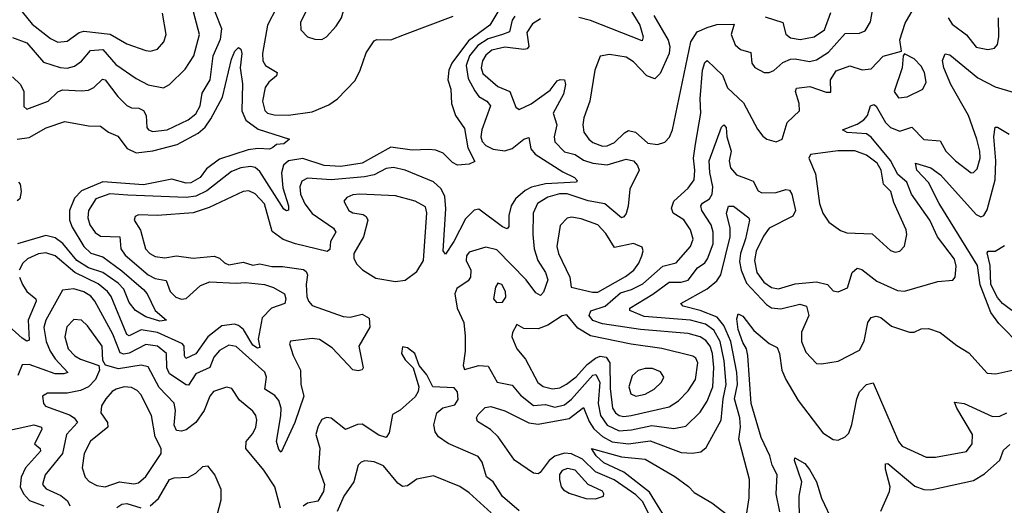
# Model space of a CAD drawing. Extents: x 1678759 to 1859541, y 384609 to 522867.
# Tile 230 of 256: x 1736625 to 1740764, y 487607 to 489647. Entities that reach past the tile are written whole.
import ezdxf

# ---------------------------------------------------------------- set-up
doc = ezdxf.new("R2010")
doc.units = 0

msp = doc.modelspace()

# ---------------------------------------------------------------- linework, layer by layer
at = {"layer": '0CON20XD'}
for points in [[(1737895, 489564.2), (1737914.4, 489575.6), (1737955, 489620), (1737977.7, 489655), (1737986.9, 489685), (1737983.1, 489715), (1737966.7, 489745), (1737925, 489777.7), (1737905, 489776.2), (1737885, 489762.2), (1737830, 489685), (1737805.6, 489635), (1737807.1, 489605), (1737835, 489576), (1737865.6, 489565.6), (1737895, 489564.2)], [(1736595, 489407.9), (1736628.9, 489375), (1736642.4, 489345), (1736643.1, 489283.1), (1736655, 489270.8), (1736745.5, 489304.5), (1736785, 489344), (1736805, 489352), (1736885, 489348.2), (1736915, 489351.4), (1736937, 489363), (1736972.8, 489397.2), (1736985, 489394.5), (1737037.5, 489325), (1737075, 489287.5), (1737095, 489277.1), (1737125.6, 489275.6), (1737145.8, 489265.8), (1737156.2, 489245), (1737160, 489195), (1737167.1, 489185), (1737185, 489177.3), (1737245.6, 489185), (1737333.6, 489226.4), (1737365, 489251.9), (1737383.3, 489285), (1737391.6, 489338.4), (1737426, 489395), (1737438.8, 489495), (1737469.8, 489565), (1737475, 489608.8), (1737421.3, 489745)], [(1739159.6, 489745), (1739231.3, 489625), (1739245.3, 489574.7), (1739241.2, 489558.8), (1739025, 489644.2), (1738975, 489656.7)], [(1739466, 489124), (1739488.4, 489255), (1739485.8, 489315), (1739494.8, 489434.8), (1739505, 489467.1), (1739515, 489475.6), (1739578.9, 489415), (1739600.4, 489360.4), (1739668.1, 489298.1), (1739726.8, 489186.8), (1739748.3, 489158.3), (1739765.7, 489145.7), (1739805, 489134), (1739830, 489145), (1739851.4, 489215), (1739902.5, 489265), (1739901.6, 489295), (1739886.4, 489345), (1739890.9, 489359.1), (1739946.7, 489366.7), (1740015, 489342.5), (1740035, 489343.3), (1740032.8, 489395), (1740057.1, 489432.9), (1740115, 489453.9), (1740166.5, 489436.5), (1740205, 489441.1), (1740255.3, 489494.7), (1740332.5, 489515), (1740325, 489563.3), (1740346.9, 489633.1), (1740422.7, 489765)], [(1736595, 489572.3), (1736655, 489550), (1736725, 489468.9), (1736795, 489445.9), (1736825, 489444.1), (1736855, 489451.6), (1736885, 489473.2), (1736922.4, 489517.6), (1736975, 489521.7), (1737029.7, 489459.7), (1737115, 489400.8), (1737165, 489374), (1737229.2, 489360.8), (1737254.7, 489375.3), (1737320.9, 489439.1), (1737357.6, 489495), (1737380.8, 489585), (1737350.8, 489700.8)], [(1738651.8, 489708.2), (1738602.1, 489625), (1738511.3, 489558.7), (1738442, 489465), (1738429.1, 489435), (1738425.3, 489395.3), (1738438.2, 489355), (1738440, 489295), (1738457.3, 489245), (1738495, 489190.8), (1738508.5, 489108.5), (1738538.6, 489051.4), (1738515, 489040), (1738465, 489036), (1738445, 489047.1), (1738405, 489087.1), (1738375, 489099.4), (1738345, 489101.8), (1738275, 489098.8), (1738185, 489111.6), (1738064.9, 489045.1), (1737975, 489030.5), (1737904.7, 489034.7), (1737815, 489063.9), (1737755.6, 489055), (1737734.5, 489035.5), (1737725.5, 489004.5), (1737731, 488941), (1737755.3, 488864.7), (1737755, 488846.7), (1737746.4, 488843.6), (1737735, 488851.8), (1737635, 489009.2), (1737615, 489025.7), (1737595, 489031), (1737555, 489025.5), (1737515, 489009.8), (1737411.5, 488928.5), (1737365, 488906.3), (1737325, 488899.7), (1737079.8, 488910.2), (1737003.8, 488916.2), (1736944.7, 488895), (1736913.9, 488845), (1736912.2, 488815), (1736920.7, 488785), (1736943, 488753), (1736965, 488737.4), (1737046.8, 488735), (1737050.4, 488685), (1737068.6, 488658.6), (1737165.3, 488575), (1737195, 488560.6), (1737241.1, 488551.1), (1737257.2, 488505), (1737281.2, 488481.2), (1737305, 488473.8), (1737325, 488476.2), (1737385, 488531.2), (1737425, 488546.6), (1737535, 488539.8), (1737575, 488543.1), (1737654.5, 488534.5), (1737692.5, 488522.5), (1737738.8, 488495), (1737743.8, 488475), (1737739.2, 488455), (1737684, 488436), (1737644.3, 488395), (1737628.3, 488305), (1737635, 488270), (1737625, 488267.9), (1737605, 488279.7), (1737566.1, 488345)], [(1737705, 489697.9), (1737666.7, 489625), (1737646, 489505), (1737647.5, 489475), (1737659.1, 489455), (1737708.2, 489425), (1737705, 489411.9), (1737672.1, 489385), (1737657.2, 489362.8), (1737645.8, 489305), (1737655.2, 489265.2), (1737666.9, 489255), (1737695, 489247.1), (1737755, 489246.6), (1737855, 489259.8), (1737925, 489290), (1737961.1, 489315), (1738035, 489391.8), (1738056.6, 489435), (1738081.2, 489508.8), (1738115, 489558.9), (1738126.3, 489563.7), (1738185, 489562.1), (1738242.2, 489585), (1738447.8, 489662.2)], [(1739290.4, 489665), (1739351.5, 489561.5), (1739358.2, 489535), (1739355.4, 489505), (1739318, 489422), (1739295, 489399.4), (1739261.9, 489411.8), (1739205, 489469.7), (1739175, 489489.4), (1739105, 489501.2), (1739065, 489494.2), (1739043.2, 489435), (1739021.2, 489305), (1738996.7, 489235), (1738992.9, 489205), (1738996.7, 489175), (1739017.3, 489145), (1739035, 489130.8), (1739075, 489116.1), (1739095, 489117.8), (1739125, 489131.2), (1739167.3, 489172.7), (1739185, 489182.4), (1739214.3, 489174.3), (1739265, 489128.4), (1739306.7, 489123.3), (1739337.4, 489132.6), (1739356.4, 489153.6), (1739368.8, 489185), (1739445.7, 489554.3), (1739473.2, 489596.8), (1739514.8, 489615.2), (1739555, 489627.7), (1739628.2, 489628.2), (1739615.9, 489585), (1739632.2, 489542.2), (1739655, 489522.5), (1739699.2, 489509.3), (1739703.2, 489465), (1739715.9, 489445.9), (1739755, 489426.2), (1739775, 489426), (1739795, 489434.6), (1739832.5, 489467.5), (1739865, 489481.5), (1739885, 489483), (1739945, 489471.6), (1739975, 489478.2), (1740025, 489511.6), (1740095, 489589.2), (1740155, 489590.3), (1740179.6, 489600.4), (1740202.2, 489637.8), (1740215, 489718)], [(1738707.1, 489662.9), (1738694.9, 489645), (1738683.9, 489596.1), (1738654.6, 489584.6), (1738595, 489566.4), (1738551.2, 489538.8), (1738516.4, 489495), (1738502, 489455), (1738510.2, 489400.2), (1738538.1, 489348.1), (1738555, 489325.3), (1738588.8, 489305), (1738604.6, 489285), (1738567.3, 489185), (1738563.3, 489155), (1738569.5, 489135), (1738585, 489119.2), (1738615, 489103.5), (1738665, 489096.7), (1738695, 489105.7), (1738745, 489145.3), (1738765, 489152), (1738773.4, 489105), (1738791.7, 489081.7), (1738907.9, 489007.9), (1738956.7, 488985), (1738968.6, 488971.4), (1738965.3, 488964.7), (1738835, 488957.1), (1738776.7, 488943.3), (1738750.4, 488929.6), (1738709.2, 488895), (1738691, 488865), (1738681.2, 488825), (1738681.5, 488778.5), (1738675, 488768.6), (1738655, 488776.4), (1738555, 488851.9), (1738535, 488847.5), (1738499, 488811), (1738450, 488715), (1738415, 488662), (1738405.8, 488675.8), (1738417.1, 488852.9), (1738412, 488905), (1738396.9, 488936.9), (1738364.4, 488965.6), (1738245, 489015.6), (1738196, 489026), (1738165, 489021.9), (1738115, 488995.9), (1738075, 488986.8), (1737935, 488975.2), (1737835, 488981.8), (1737811.7, 488968.3), (1737802.6, 488945), (1737806, 488915), (1737823.4, 488873.4), (1737855, 488832.9), (1737945, 488771.5), (1737954.5, 488755), (1737932.2, 488715), (1737928.8, 488681.2), (1737917, 488673), (1737785.2, 488705.2), (1737733.4, 488723.4), (1737687.1, 488757.1), (1737654.1, 488874.1), (1737615, 488915.3), (1737588, 488928), (1737564, 488926), (1737421.9, 488858.1), (1737355, 488836.5), (1737205, 488824.2), (1737125, 488827.5), (1737110, 488820), (1737106, 488805), (1737133.3, 488763.2), (1737154.7, 488685), (1737172.3, 488665), (1737195, 488651.9), (1737235, 488647.4), (1737285, 488654.7), (1737355, 488644.7), (1737443.3, 488653.3), (1737465, 488645.7), (1737485.5, 488625.5), (1737505, 488617.8), (1737565, 488627.9), (1737605, 488616.2), (1737635, 488621.2), (1737685, 488610.7), (1737730.6, 488610.6), (1737817.8, 488597.8), (1737829.9, 488589.9), (1737834.6, 488575.4), (1737829, 488535), (1737832.5, 488485), (1737838.6, 488465), (1737855, 488445.9), (1737985, 488400.8), (1738015, 488397.9), (1738065, 488410), (1738093.6, 488393.6), (1738096.8, 488355), (1738051.5, 488275), (1738068.6, 488185), (1738064.2, 488175.8), (1738048.5, 488171.5), (1738025, 488176.9), (1737938.7, 488268.7), (1737885, 488303.7), (1737855, 488307.8), (1737763.7, 488296.3), (1737759.4, 488285), (1737775, 488235.8), (1737805.3, 488175), (1737807.4, 488115), (1737819.6, 488065), (1737782, 487955), (1737725, 487830), (1737715, 487841.2), (1737705.4, 487875.4), (1737722.5, 487982.5), (1737724.3, 488015), (1737715, 488047.3), (1737698.4, 488068.4), (1737656.2, 488095), (1737662.4, 488145), (1737655.8, 488165.8), (1737535, 488274.7), (1737505, 488279.2), (1737465, 488257.1), (1737440.7, 488229.3), (1737425, 488186), (1737365, 488158.9), (1737335, 488112.3), (1737325, 488113.4), (1737255, 488159.7), (1737244.2, 488185), (1737241.9, 488245), (1737205, 488276.2), (1737155, 488283.1), (1737085, 488246.8), (1737062.5, 488242.5), (1737047.8, 488247.8), (1737016.6, 488326.6), (1736941.6, 488465), (1736925, 488485.2), (1736894.6, 488504.6), (1736853.5, 488516.5), (1736805, 488510.6), (1736734.8, 488385), (1736726.6, 488353.4), (1736736.6, 488295), (1736753.2, 488255), (1736775, 488222), (1736827.8, 488165), (1736811.2, 488158.8), (1736775, 488159.4), (1736665, 488198.4), (1736635, 488196.7), (1736617.5, 488152.5)], [(1736635, 489680.3), (1736678.4, 489628.4), (1736755, 489567.9), (1736785, 489553.1), (1736825, 489557.2), (1736875, 489593.9), (1736895, 489598.8), (1737005, 489586.3), (1737075, 489545.8), (1737155, 489517.5), (1737175.4, 489514.6), (1737205, 489523.1), (1737231.5, 489555), (1737241.5, 489585), (1737226.1, 489675)], [(1738815, 489651.1), (1738780.3, 489629.7), (1738756.6, 489593.4), (1738764.8, 489535), (1738758.9, 489525), (1738745, 489521.8), (1738665, 489532), (1738610.5, 489519.5), (1738585, 489498.6), (1738571.2, 489475), (1738565.5, 489445), (1738572, 489422), (1738635, 489367), (1738685, 489346.2), (1738710.1, 489280.1), (1738725, 489270), (1738775, 489293.3), (1738855, 489351.5), (1738885, 489391.1), (1738896.6, 489396.6), (1738915.6, 489395), (1738920, 489375), (1738911, 489335), (1738867.7, 489255), (1738883.3, 489205), (1738871.9, 489155), (1738875, 489134.4), (1738915, 489092.2), (1738960.8, 489080.8), (1738995, 489057.7), (1739035, 489044.4), (1739095, 489036.9), (1739175, 489061.8), (1739205, 489053.8), (1739221.8, 489035), (1739228.9, 489015), (1739190.5, 488935), (1739183.3, 488863.3), (1739175, 488833.1), (1739165, 488818.9), (1739155, 488815.4), (1739085, 488874.3), (1739015, 488885.8), (1738926.2, 488916.2), (1738894.9, 488915.1), (1738845, 488901.6), (1738802, 488875), (1738783.6, 488835), (1738782.4, 488745), (1738788.3, 488685), (1738803.3, 488635), (1738835.7, 488585), (1738845.8, 488555), (1738827.3, 488502.7), (1738815, 488488.1), (1738795, 488500), (1738754.3, 488555), (1738630.8, 488680.8), (1738585, 488692.1), (1738515, 488671.2), (1738503.7, 488655), (1738501.7, 488635), (1738520.9, 488595), (1738520.3, 488565), (1738509.8, 488550.2), (1738462.6, 488517.4), (1738454.1, 488495), (1738464.7, 488435), (1738492.5, 488375), (1738497.7, 488317.7), (1738498.1, 488255), (1738488.8, 488195), (1738495, 488177.5), (1738555, 488193.8), (1738595, 488191.5), (1738631.8, 488125), (1738695, 488112.4), (1738730.2, 488070.2), (1738785, 488027), (1738835, 488030.7), (1738875, 488019.7), (1738915, 488028.9), (1738945, 488053.3), (1739035, 488153.9), (1739047, 488157), (1739063.2, 488125), (1739056.4, 488035), (1739066, 487985), (1739095, 487943.8), (1739145, 487920.3), (1739196.6, 487923.4), (1739282.3, 487942.3), (1739375, 487929.5), (1739425, 487939.4), (1739485, 487998.2), (1739514.9, 488045.1), (1739538.1, 488105), (1739543.3, 488186.7), (1739536.9, 488245), (1739527.3, 488275), (1739509.2, 488299.2), (1739485, 488314.8), (1739435, 488329.3), (1739235.1, 488345.1), (1739075, 488370.1), (1739034, 488384), (1739018.8, 488405), (1739025.7, 488424.3), (1739086.1, 488443.9), (1739150.7, 488499.3), (1739196.5, 488513.5), (1739245, 488538), (1739328.3, 488611.7), (1739385, 488626.1), (1739445.2, 488694.8), (1739456.5, 488725), (1739445.3, 488765), (1739416.7, 488806.7), (1739372.7, 488835), (1739364.6, 488855), (1739375.4, 488885), (1739435, 488939.6), (1739460.3, 488975), (1739463.8, 489015), (1739458.1, 489065), (1739466, 489124)], [(1739759.1, 489659.1), (1739833.6, 489635), (1739845, 489586), (1739865, 489570.9), (1739905.7, 489564.3), (1739965, 489575.2), (1740008.5, 489605), (1740035, 489678)], [(1740527.6, 489655), (1740545, 489628.9), (1740605, 489583.6), (1740645, 489532.1), (1740695, 489522.5), (1740722.6, 489527.4), (1740735, 489543.3), (1740740.4, 489575), (1740740, 489655)], [(1736615, 489144.8), (1736665, 489152.8), (1736737.1, 489192.9), (1736815, 489219.2), (1736915, 489200.9), (1736965, 489200), (1736999.2, 489175), (1737037.7, 489157.7), (1737076.4, 489106.4), (1737115, 489087.3), (1737185, 489096.6), (1737287.3, 489122.7), (1737375, 489170.5), (1737404.3, 489195.7), (1737429.3, 489230.7), (1737478.2, 489321.8), (1737515, 489482), (1737530, 489515), (1737545, 489531.2), (1737555, 489524), (1737559.3, 489505), (1737552.3, 489445), (1737562.3, 489377.7), (1737558.5, 489265), (1737575.2, 489225.2), (1737627.8, 489187.8), (1737760, 489145), (1737735, 489126), (1737705, 489122.9), (1737689.1, 489110.9), (1737675, 489102.7), (1737626.6, 489106.6), (1737585, 489101), (1737465, 489060.8), (1737409.9, 489020.1), (1737384.2, 488985), (1737345, 488961.5), (1737325, 488960.2), (1737265, 488977.6), (1737145, 488953), (1736975, 488966.8), (1736885, 488928.2), (1736855, 488897.4), (1736834.8, 488845), (1736834.1, 488805), (1736845.9, 488775), (1736894.7, 488694.7), (1736925, 488666.7), (1736975, 488651.6), (1737055, 488592.3), (1737145, 488514.2), (1737161.7, 488495), (1737195.3, 488425.3), (1737242.5, 488385), (1737215, 488381.2), (1737155, 488399.4), (1737111.8, 488425), (1737085, 488458.5), (1737062.4, 488515), (1737039.8, 488539.8), (1736975, 488584.5), (1736915, 488605.2), (1736865, 488635.6), (1736806.6, 488706.6), (1736775, 488731), (1736735, 488740.6), (1736615.4, 488705)], [(1739297, 487515), (1739245, 487621.3), (1739215, 487650.3), (1739124.1, 487714.1), (1739045, 487747.4), (1738990.6, 487800.6), (1738945, 487822.8), (1738915, 487825.7), (1738875, 487813.3), (1738851, 487795), (1738813.1, 487745), (1738805, 487739.6), (1738785, 487742.5), (1738705, 487796.9), (1738637, 487895), (1738604.8, 487925), (1738549.7, 487959.7), (1738544.7, 487975), (1738552.1, 487987.9), (1738582.5, 488017.5), (1738605, 488021.8), (1738665, 488003.9), (1738765, 487953.8), (1738805, 487948.3), (1738935, 487971.6), (1738995, 488018.5), (1739018.8, 487958.8), (1739038.9, 487928.9), (1739075.6, 487895.6), (1739115, 487874.1), (1739185, 487864.9), (1739275, 487878.1), (1739405, 487829.4), (1739454, 487826), (1739487.7, 487832.3), (1739510.8, 487849.2), (1739573.7, 487965), (1739581.8, 488055), (1739594.9, 488115.1), (1739585.9, 488214.1), (1739569.7, 488295), (1739542.9, 488342.9), (1739508.2, 488368.2), (1739445, 488384.6), (1739250.5, 488400.5), (1739190.6, 488425), (1739190, 488435), (1739286, 488494), (1739355, 488544.8), (1739406.1, 488543.9), (1739435, 488552.6), (1739474.7, 488605), (1739504.8, 488625.2), (1739517, 488643), (1739540.4, 488705), (1739540.8, 488755), (1739532.3, 488785), (1739492.7, 488845), (1739488.4, 488865), (1739495, 488875.8), (1739525.1, 488894.9), (1739536.2, 488915), (1739538.7, 488945), (1739526.1, 489005), (1739523.4, 489055), (1739575, 489195.8), (1739585, 489205.5), (1739594.4, 489194.4), (1739597.4, 489155), (1739616.1, 489095), (1739607.3, 489055), (1739613, 489025), (1739638, 488995), (1739687.9, 488977.9), (1739708.5, 488968.5), (1739728.8, 488928.8), (1739745, 488920.3), (1739805, 488921.4), (1739845, 488934.1), (1739861, 488931), (1739870.5, 488915), (1739886.4, 488845), (1739875, 488821.6), (1739775, 488770.8), (1739752, 488738), (1739721.5, 488675), (1739714.1, 488635), (1739724.1, 488585), (1739752.5, 488545), (1739785, 488521.9), (1739815, 488516.7), (1739885, 488537.4), (1739975, 488546.1), (1740021.4, 488535), (1740045, 488508.6), (1740065, 488504.4), (1740105, 488521.4), (1740123.8, 488585), (1740145, 488603.6), (1740165, 488597.9), (1740228.5, 488548.5), (1740315, 488509.2), (1740345, 488506.2), (1740485, 488547.3), (1740546.9, 488553.1), (1740557.5, 488565), (1740562.2, 488612.2), (1740555, 488641.1), (1740483.1, 488735), (1740451.2, 488805), (1740374.3, 488915), (1740354.4, 488964.4), (1740316.6, 488996.6), (1740285.6, 489055.6), (1740205, 489154.2), (1740185, 489168.5), (1740104, 489174), (1740083.8, 489185), (1740145, 489208), (1740173.5, 489226.5), (1740189.2, 489245), (1740201.5, 489285), (1740215, 489291.5), (1740225, 489284.4), (1740264.8, 489215), (1740285, 489193.8), (1740325, 489179.5), (1740375, 489196.5), (1740425, 489144.1), (1740495, 489138.9), (1740518.4, 489095), (1740558.2, 489055), (1740625, 489004.4), (1740635, 489005.7), (1740649.2, 489020.8), (1740662.3, 489065), (1740661.6, 489095), (1740648.7, 489145), (1740613, 489245), (1740538.5, 489375), (1740509.7, 489445), (1740503.8, 489476.2), (1740515, 489504), (1740535, 489499.5), (1740653.3, 489403.3), (1740725, 489365.3), (1740805, 489342.1)], [(1740319.1, 489319.1), (1740355, 489322.7), (1740421.9, 489355), (1740435.4, 489385), (1740428.1, 489425), (1740415, 489451.5), (1740385, 489482.7), (1740345, 489503.3), (1740338.8, 489495), (1740334.5, 489444.5), (1740301.6, 489345), (1740319.1, 489319.1)], [(1740834.4, 488275), (1740741.5, 488371.5), (1740707.8, 488417.8), (1740663.1, 488533.1), (1740651.9, 488615), (1740489.8, 488875), (1740445, 488963.2), (1740396, 489015), (1740390, 489045), (1740455, 489025.3), (1740495.1, 488995.1), (1740645, 488828.2), (1740665, 488819.2), (1740678.5, 488825), (1740692.1, 488847.9), (1740725.7, 488974.3), (1740728, 489055), (1740719.6, 489155), (1740725, 489196.2), (1740735, 489195.7), (1740785, 489165.8)], [(1740305, 488670.8), (1740325, 488674.3), (1740344.4, 488695.6), (1740354.5, 488745), (1740352.1, 488765), (1740298.9, 488878.9), (1740286.7, 488925), (1740256.4, 488956.4), (1740246.6, 489015), (1740229, 489045), (1740185, 489078.7), (1740135, 489096.8), (1740063.9, 489096.1), (1739949.2, 489080.8), (1739942.9, 489065), (1739970.1, 489000.1), (1739987.3, 488875), (1740000.9, 488835), (1740026.1, 488796.1), (1740075, 488761.9), (1740102.4, 488752.4), (1740208.1, 488748.1), (1740285, 488677.5), (1740305, 488670.8)], [(1736620, 488965), (1736627, 488957), (1736631.2, 488925), (1736625.8, 488894.2), (1736615, 488886.2)], [(1738205, 488548), (1738245, 488553.3), (1738295, 488590), (1738322.1, 488635), (1738336.1, 488836.1), (1738331.3, 488861.3), (1738287.5, 488885), (1738205, 488907.7), (1738055, 488914.2), (1738025, 488910.9), (1737999.7, 488900.3), (1737988.1, 488885), (1738008.5, 488845), (1738025, 488835.8), (1738069.5, 488829.5), (1738081.1, 488821.1), (1738088, 488805), (1738071, 488735), (1738030, 488665), (1738030, 488645), (1738041.4, 488621.4), (1738065.9, 488595.9), (1738121.7, 488561.7), (1738205, 488548)], [(1739680.8, 487565), (1739692.1, 487637.9), (1739692.3, 487715), (1739648.4, 487885), (1739654.8, 487935), (1739651.7, 487975), (1739629.5, 488055), (1739642.3, 488115), (1739640.1, 488165), (1739614.7, 488295), (1739585, 488362.5), (1739557.2, 488397.2), (1739485, 488425.9), (1739414.1, 488444.1), (1739404.4, 488455), (1739515, 488515.9), (1739555, 488550.8), (1739572.3, 488575), (1739611.2, 488735), (1739611.5, 488771.5), (1739596.9, 488835), (1739605, 488864), (1739625, 488864.2), (1739690.8, 488815), (1739693.3, 488805), (1739676.2, 488726.2), (1739654.9, 488665), (1739651.5, 488631.5), (1739657.2, 488595), (1739679.8, 488539.8), (1739765, 488451.1), (1739785, 488437.4), (1739825, 488433.2), (1739905, 488452.5), (1739933.2, 488443.2), (1739942, 488405), (1739911.1, 488335), (1739911.2, 488295), (1739929.9, 488249.9), (1739975, 488203.5), (1739995, 488200.9), (1740065, 488213.3), (1740155, 488258.6), (1740175, 488296.2), (1740190, 488375), (1740205, 488395.6), (1740225, 488401.9), (1740245, 488395.6), (1740289.8, 488359.8), (1740365, 488334), (1740385, 488334), (1740415, 488347.8), (1740445, 488349.4), (1740495, 488333.3), (1740565, 488278.6), (1740615, 488248.1), (1740692, 488162), (1740728.8, 488158.8), (1740841.2, 488185)], [(1739032.5, 488502.5), (1739055, 488503.2), (1739171.7, 488568.3), (1739206.4, 488595), (1739228, 488625), (1739240, 488655), (1739245.9, 488675.9), (1739242, 488692), (1739205, 488707.5), (1739125, 488689.6), (1739088.5, 488748.5), (1739054.8, 488784.8), (1738985, 488810.3), (1738945, 488817.5), (1738926, 488814), (1738897.7, 488782.3), (1738882.8, 488695), (1738889.7, 488665), (1738937.5, 488565), (1738943.9, 488523.9), (1739032.5, 488502.5)], [(1740795, 488424.9), (1740756, 488455), (1740735, 488480.3), (1740707.6, 488535), (1740704.6, 488615), (1740691.9, 488668.1), (1740695.7, 488674.3), (1740725, 488675.4), (1740765, 488698.6)], [(1737566.1, 488345), (1737545, 488362.5), (1737527.5, 488367.5), (1737475, 488360.4), (1737416.1, 488315), (1737366.1, 488243.9), (1737324.1, 488224.1), (1737317.7, 488235), (1737316.5, 488275), (1737309.2, 488285), (1737205, 488332.7), (1737136.1, 488343.9), (1737085, 488318.9), (1737075, 488324.7), (1737010.2, 488485), (1736995, 488506), (1736955, 488537.2), (1736857, 488585), (1736775, 488654.8), (1736735, 488667.4), (1736705, 488663), (1736658.1, 488641.9), (1736639.1, 488625), (1736623.1, 488595)], [(1736624.7, 488565), (1736636.6, 488535), (1736654.8, 488504.8), (1736693.5, 488475), (1736694.3, 488465), (1736661, 488385), (1736665, 488300.8), (1736655, 488296.1), (1736635, 488309.1), (1736565, 488372.7)], [(1738629.2, 488459.2), (1738655, 488460.8), (1738668.6, 488481.4), (1738667.3, 488505), (1738651.4, 488535), (1738635, 488540.6), (1738625, 488523.3), (1738617.1, 488475), (1738629.2, 488459.2)], [(1739165, 487980.5), (1739195, 487984.2), (1739355, 488021.4), (1739395, 488046.6), (1739435, 488087.7), (1739465.3, 488135), (1739475.3, 488205), (1739467.1, 488225), (1739455, 488233.8), (1739325, 488265.6), (1739195, 488283.6), (1739025, 488319), (1738971.6, 488351.6), (1738925, 488407.1), (1738905, 488403.6), (1738845, 488363.6), (1738805, 488348.8), (1738745, 488349.2), (1738715, 488366.2), (1738696.4, 488333.6), (1738694, 488315), (1738715.6, 488265), (1738751.1, 488221.1), (1738803.1, 488123.1), (1738826.3, 488106.3), (1738865, 488096), (1738895, 488100.8), (1738924.4, 488115.6), (1738965, 488146.3), (1739010.7, 488199.3), (1739045, 488225.6), (1739065, 488234.2), (1739089.8, 488229.8), (1739105.7, 488205.7), (1739107.9, 488097.9), (1739117.5, 488015), (1739130.2, 487995), (1739145, 487984.8), (1739165, 487980.5)], [(1739820.1, 487579.9), (1739805.6, 487655), (1739808.8, 487735), (1739787.5, 487775), (1739779, 487815), (1739741.7, 487891.7), (1739699.4, 488035), (1739686.2, 488236.2), (1739680.8, 488265), (1739665, 488290.7), (1739645.3, 488345), (1739639.5, 488390.5), (1739645, 488411.2), (1739665, 488402), (1739711.4, 488341.4), (1739775, 488286.9), (1739809.5, 488269.5), (1739819.2, 488245), (1739828.5, 488175), (1739845.3, 488135.3), (1739897.9, 488047.9), (1740001.3, 487911.3), (1740045, 487883.8), (1740065, 487880), (1740095, 487894), (1740110.3, 487909.7), (1740123.3, 487946.7), (1740144.1, 488055), (1740155, 488084.3), (1740185, 488114.5), (1740212.2, 488122.2), (1740319.1, 487875), (1740334.2, 487855), (1740435, 487808.6), (1740475, 487808.9), (1740605, 487832.5), (1740629.2, 487865), (1740630.9, 487905), (1740563.8, 488015), (1740555, 488040), (1740595, 488034.6), (1740715, 487980.6), (1740745, 487981.2), (1740775, 487995.3)], [(1737721, 487595), (1737698.2, 487685), (1737651.9, 487755), (1737575.8, 487845), (1737576.7, 487875), (1737605, 487908.9), (1737617.6, 487935), (1737621.9, 487965), (1737617.3, 487985), (1737605, 488002.1), (1737548.8, 488048.8), (1737517.4, 488097.4), (1737495, 488103.6), (1737440.6, 488085), (1737424.8, 488065.2), (1737401.1, 488005), (1737365.9, 487955), (1737325, 487924.3), (1737305, 487918.1), (1737285, 487921.3), (1737274.3, 487944.3), (1737280.7, 488005), (1737275, 488035.6), (1737211.9, 488101.9), (1737165, 488189.1), (1737135.7, 488195.7), (1737040.6, 488180.6), (1736986.3, 488196.3), (1736975.4, 488215), (1736972.6, 488275), (1736910.6, 488360.6), (1736885, 488385.4), (1736853, 488387), (1736823, 488357), (1736815.3, 488315), (1736828.9, 488265), (1736856.8, 488235), (1736880.8, 488220.8), (1736958, 488195), (1736960.8, 488175), (1736943.9, 488136.1), (1736915.2, 488104.8), (1736880.7, 488089.3), (1736825, 488078.1), (1736742.1, 488077.9), (1736720.8, 488065), (1736725.5, 488035), (1736733.9, 488023.9), (1736835, 487987.8), (1736854.7, 487975), (1736868.5, 487955), (1736821.8, 487905), (1736805.1, 487824.9), (1736732.2, 487735), (1736721.8, 487695), (1736736.1, 487676.1), (1736797.9, 487647.9), (1736826.2, 487626.2), (1736836.6, 487605)], [(1738725, 487584.1), (1738654.6, 487644.6), (1738615, 487705.3), (1738587.3, 487727.3), (1738568.7, 487788.7), (1738552.5, 487812.5), (1738426.9, 487866.9), (1738385, 487894.4), (1738372.3, 487915), (1738366.2, 487945), (1738378.1, 487995), (1738403.8, 488016.2), (1738455, 488028.5), (1738468.3, 488051.7), (1738465, 488083.3), (1738451.2, 488101.2), (1738362.5, 488105), (1738336.2, 488155), (1738304.2, 488194.2), (1738285.7, 488245), (1738255, 488268.8), (1738235, 488272.5), (1738230, 488245), (1738245, 488218.8), (1738278.8, 488185), (1738302.5, 488105), (1738300, 488085), (1738287.2, 488062.8), (1738225, 488007.1), (1738191.8, 487988.2), (1738177.9, 487912.1), (1738165, 487892.5), (1738135, 487901.1), (1738065, 487947.5), (1738045, 487946.2), (1737995, 487925.5), (1737935, 487972.5), (1737915, 487975.7), (1737895, 487967.5), (1737879.2, 487939.2), (1737870, 487905), (1737887.4, 487847.4), (1737881.1, 487765), (1737906.9, 487695), (1737901.6, 487665), (1737877.8, 487625), (1737835, 487616.6), (1737816.5, 487603.5)], [(1739215, 488065.4), (1739255, 488074.2), (1739292.5, 488095), (1739323.6, 488125), (1739332.5, 488145), (1739318.4, 488168.4), (1739285, 488182.4), (1739255, 488182.5), (1739225, 488173.6), (1739199.1, 488150.9), (1739186.4, 488105), (1739194.6, 488075), (1739215, 488065.4)], [(1736985, 487684.1), (1737045, 487706.2), (1737105, 487696.6), (1737125, 487701.3), (1737155, 487728.2), (1737220.6, 487825), (1737219.6, 487845), (1737195.2, 487895), (1737179.3, 487985), (1737135, 488072.9), (1737119.5, 488089.5), (1737095, 488102.6), (1737065, 488104.3), (1737031.1, 488095), (1737014, 488085), (1736987.5, 488055), (1736969.7, 488025), (1736966.6, 487995), (1736994.7, 487955), (1736995.3, 487935), (1736923.1, 487876.9), (1736896.4, 487825), (1736887.7, 487765), (1736900.5, 487725), (1736917.6, 487707.6), (1736950, 487690), (1736985, 487684.1)], [(1736544.7, 487914.7), (1736685, 487945.5), (1736716.9, 487935), (1736718.4, 487925), (1736688.1, 487865), (1736711.5, 487845), (1736712.7, 487835), (1736649.4, 487765), (1736631, 487725), (1736627.3, 487685), (1736641.3, 487655), (1736666.5, 487626.5), (1736727.1, 487605)], [(1739368.8, 487505), (1739272.4, 487662.4), (1739165, 487746.6), (1739081, 487785), (1739048, 487815), (1739028.8, 487845), (1739155, 487810.8), (1739255, 487800.8), (1739378.7, 487728.7), (1739436.3, 487686.3), (1739460.3, 487660.3), (1739535, 487616.8), (1739642.5, 487535)], [(1740245, 487582.4), (1740281.6, 487665), (1740284.7, 487685), (1740265, 487758.8), (1740265, 487781.2), (1740275, 487782.5), (1740388, 487688), (1740425, 487673.6), (1740455, 487672.5), (1740635, 487710.6), (1740681, 487739), (1740745, 487796.9), (1740761.2, 487838.8), (1740787.6, 487862.4)], [(1738606.8, 487575), (1738515, 487659.2), (1738475, 487685.4), (1738365, 487731.5), (1738295, 487717.5), (1738255, 487689.1), (1738235, 487685.4), (1738215, 487700), (1738155, 487772.7), (1738115, 487790), (1738076.1, 487793.9), (1738061.1, 487788.9), (1738048.1, 487775), (1738029.2, 487705), (1737987.9, 487645), (1737959.1, 487580.9)], [(1739902.9, 487542.9), (1739901.8, 487645), (1739912.2, 487705), (1739881.4, 487795), (1739883.6, 487806.4), (1739925, 487782.2), (1739945, 487757.8), (1739974.4, 487705), (1739995, 487636.7), (1740043.9, 487533.9)], [(1737174.4, 487605), (1737208.8, 487635), (1737255.2, 487714.8), (1737275, 487722.3), (1737335, 487725.3), (1737365, 487741.6), (1737395, 487769.6), (1737415, 487773.3), (1737445, 487734.3), (1737470.9, 487675), (1737471.3, 487628.7), (1737454.2, 487564.2)], [(1739045, 487634), (1739078.9, 487645), (1739081.2, 487655), (1739075, 487666.1), (1739014.8, 487694.8), (1738959.6, 487755), (1738927.9, 487762.1), (1738905, 487753.9), (1738894.2, 487735.8), (1738894, 487715), (1738901.1, 487685), (1738911.6, 487671.6), (1738935, 487657.9), (1739005, 487635.4), (1739045, 487634)], [(1737032.9, 487597.1), (1737055, 487611.9), (1737075, 487614), (1737134.1, 487595.9)]]:
    msp.add_lwpolyline(points, dxfattribs=at)

doc.saveas('drawing.dxf')
